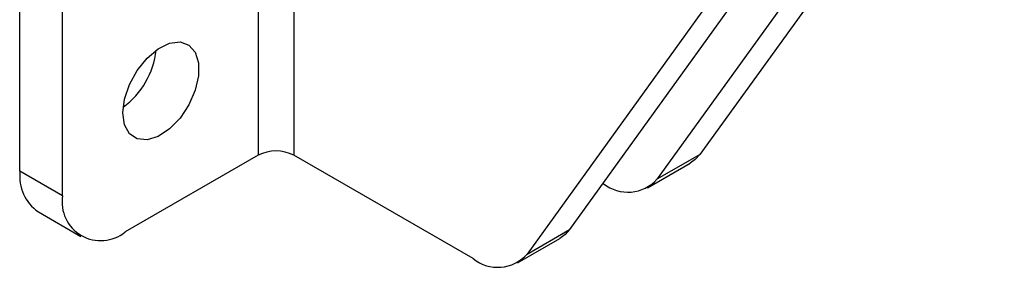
# Model space of a CAD drawing. Extents: x 66 to 736, y 72 to 577.
# Tile 10 of 17: x 658 to 736, y 302 to 322. Entities that reach past the tile are written whole.
import ezdxf

# ---------------------------------------------------------------- set-up
doc = ezdxf.new("R2010")
doc.units = 0
doc.header["$LTSCALE"] = 2
doc.layers.get('0').update_dxf_attribs({"linetype": 'CONTINUOUS'})

msp = doc.modelspace()

# ---------------------------------------------------------------- linework, layer by layer
at = {"color": 7, "linetype": 'CONTINUOUS'}
for p, q in [((676.879703, 356.462269), (676.879703, 311.307559)), ((679.708131, 356.462269), (679.708131, 311.307559)), ((735.814097, 344.776458), (711.767626, 311.377577)), ((658.070535, 310.042987), (658.070535, 343.766121)), ((732.45534, 342.837488), (708.408869, 309.438608)), ((661.429292, 308.104017), (661.429292, 341.827152)), ((725.525948, 338.837236), (701.479478, 305.438356)), ((722.167191, 336.898267), (698.12072, 303.499386)), ((676.879703, 311.307559), (666.37904, 305.245655)), ((693.852623, 303.142117), (679.708131, 311.307559)), ((708.408869, 309.438608), (711.767626, 311.377577)), ((707.640487, 308.734793), (710.999245, 310.673762)), ((661.429292, 308.104017), (658.070535, 310.042987)), ((704.140772, 309.081339), (704.11363, 309.097008)), ((659.520568, 306.838079), (662.879325, 304.89911)), ((698.12072, 303.499386), (701.479478, 305.438356)), ((697.352339, 302.795571), (700.711096, 304.73454))]:
    msp.add_line(p, q, dxfattribs=at)
at = {"color": 7, "linetype": 'CONTINUOUS', "flags": 128}
for points in [[(666.202263, 314.656307), (666.335777, 315.756272), (666.724451, 316.912648), (667.333753, 318.022694), (668.109543, 318.987766), (668.982888, 319.722127), (669.876188, 320.160512), (670.710069, 320.263976), (671.410438, 320.023326), (671.915062, 319.459946), (672.179105, 318.623889), (672.179105, 317.589446), (671.915062, 316.448531), (671.410438, 315.302525), (670.710069, 314.25324), (669.876188, 313.393932), (668.982888, 312.800935), (668.109543, 312.526946), (667.333753, 312.596317), (666.724451, 313.002871), (666.335777, 313.710493), (666.202263, 314.656307)], [(711.767626, 311.377577), (711.406752, 310.971543), (710.999245, 310.673762)], [(701.479478, 305.438356), (701.118603, 305.032321), (700.711096, 304.73454)]]:
    msp.add_lwpolyline(points, dxfattribs=at)
at = {"color": 7, "linetype": 'CONTINUOUS'}
for centre, radius, start, end in [((662.292233, 320.383258), 6.582807, 306.69666078, 353.30867584), ((678.293917, 308.57814), 3.074041, 62.60963775, 117.39036225), ((661.451513, 309.642201), 3.404651, 173.23962127, 235.44832134), ((706.089479, 311.474142), 3.085931, 230.8405122, 318.72928966), ((664.446816, 307.614529), 3.056968, 170.78600243, 309.2031666), ((695.801331, 305.53492), 3.085931, 230.8405122, 318.72928966)]:
    msp.add_arc(centre, radius, start, end, dxfattribs=at)

doc.saveas('drawing.dxf')
